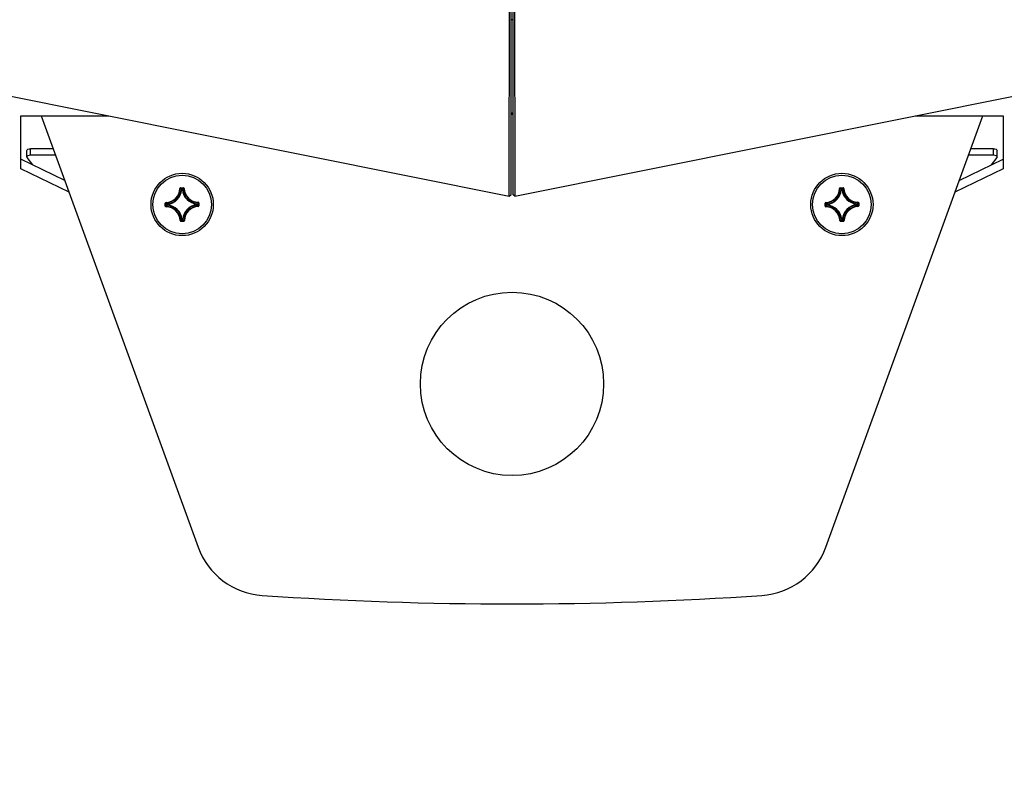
# Model space of a CAD drawing. Header units: millimetres. Extents: x 0 to 420, y 0 to 297.
# Tile 201 of 256: x 249 to 262, y 159 to 170. Entities that reach past the tile are written whole.
import ezdxf

# ---------------------------------------------------------------- set-up
doc = ezdxf.new("R2010")
doc.units = ezdxf.units.MM
doc.header["$LTSCALE"] = 23.1
doc.layers.get('0').update_dxf_attribs({"linetype": 'CONTINUOUS'})
doc.layers.add('AXES', color=7, linetype='CONTINUOUS')
doc.layers.add('DIM_PILOTEES', color=7, linetype='CONTINUOUS')
doc.styles.add('TEXTSTYLE_2', font='txt', dxfattribs={"width": 0.97619})
doc.dimstyles.new('DIMSTYLE_1', dxfattribs={"dimtxt": 2.5, "dimasz": 0.1875, "dimexe": 0.125, "dimexo": 0.0625, "dimgap": 1.25, "dimtad": 0, "dimtih": 1, "dimtoh": 1, "dimdsep": 46, "dimtxsty": 'TEXTSTYLE_2', "dimblk": '_FILLED', "dimblk1": '_FILLED', "dimblk2": '_FILLED', "dimcen": 0.09, "dimazin": 2, "dimtfac": 1, "dimtofl": 0, "dimtmove": 0, "dimatfit": 3, "dimldrblk": '_FILLED', "dimfxl": 1, "dimtolj": 1, "dimarcsym": 0})

# ---------------------------------------------------------------- blocks, each defined once
blk = doc.blocks.new('_FILLED')
at = {"color": 0, "linetype": 'BYBLOCK'}
blk.add_solid([(0, 0), (-1, 0.167), (-1, -0.167)], dxfattribs=at)
blk = doc.blocks.new('*D0')
at = {"layer": 'DIM_PILOTEES', "color": 2, "linetype": 'CONTINUOUS'}
for p, q in [((218.881, 254.209), (215.095, 254.209)), ((215.22, 254.209), (215.22, 191.754)), ((273.853, 254.209), (218.881, 254.209)), ((215.22, 129.447), (215.22, 186.754)), ((218.881, 129.447), (215.095, 129.447)), ((273.878, 129.447), (218.881, 129.447))]:
    blk.add_line(p, q, dxfattribs=at)
at = {"layer": 'DIM_PILOTEES', "color": 2, "linetype": 'CONTINUOUS', "xscale": 0.1875, "yscale": 0.1875, "zscale": 0.1875}
for p, rotation in [((215.22, 254.209), 90), ((215.22, 129.447), 270)]:
    blk.add_blockref('_FILLED', p, dxfattribs=dict(at, rotation=rotation))
at = {"layer": 'DIM_PILOTEES', "color": 2, "linetype": 'CONTINUOUS', "insert": (215.22, 190.504), "char_height": 2.5, "width": 10.98214, "attachment_point": 2, "line_spacing_factor": 0.9, "style": 'TEXTSTYLE_2'}
blk.add_mtext('{\\ftxt;\\W0.0001;\\H0.0001;\\~}{\\ftxt;\\W2.9285714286;\\H2.5; }{\\ftxt;\\W0.0001;\\H0.0001;\\~}', dxfattribs=at)

msp = doc.modelspace()

# ---------------------------------------------------------------- linework, layer by layer
at = {"color": 7, "linetype": 'CONTINUOUS'}
for p, q in [((255.733, 167.182), (255.745, 188.14)), ((255.758, 167.203), (255.77, 188.16)), ((255.771, 188.161), (255.783, 167.203)), ((255.796, 188.14), (255.807, 167.182)), ((243.709, 169.588), (255.733, 167.182)), ((255.807, 167.182), (267.832, 169.588)), ((249.349, 168.275), (251.49, 162.394)), ((260.052, 162.394), (262.192, 168.275)), ((249.153, 167.716), (249.153, 167.804)), ((249.512, 167.828), (249.203, 167.828)), ((249.203, 167.739), (249.203, 167.828)), ((262.339, 167.828), (262.029, 167.828)), ((262.339, 167.739), (262.339, 167.828)), ((262.389, 167.716), (262.389, 167.804)), ((249.669, 167.396), (249.07, 167.686)), ((261.872, 167.396), (262.471, 167.686)), ((251.239, 167.287), (251.244, 167.287)), ((251.249, 167.297), (251.288, 167.298)), ((251.249, 167.297), (251.249, 167.292)), ((251.249, 167.292), (251.288, 167.293)), ((251.249, 167.292), (251.251, 167.29)), ((251.265, 167.271), (251.26, 167.271)), ((251.265, 167.276), (251.273, 167.276)), ((251.265, 167.271), (251.265, 167.276)), ((251.265, 167.271), (251.273, 167.271)), ((251.273, 167.271), (251.273, 167.276)), ((251.273, 167.271), (251.278, 167.271)), ((251.288, 167.293), (251.286, 167.291)), ((251.288, 167.298), (251.288, 167.293)), ((251.298, 167.288), (251.293, 167.288)), ((260.239, 167.287), (260.244, 167.287)), ((260.249, 167.297), (260.288, 167.298)), ((260.249, 167.297), (260.249, 167.292)), ((260.249, 167.292), (260.288, 167.293)), ((260.249, 167.292), (260.251, 167.29)), ((260.265, 167.271), (260.26, 167.271)), ((260.265, 167.276), (260.273, 167.276)), ((260.265, 167.271), (260.265, 167.276)), ((260.265, 167.271), (260.273, 167.271)), ((260.273, 167.271), (260.273, 167.276)), ((260.273, 167.271), (260.278, 167.271)), ((260.288, 167.293), (260.286, 167.291)), ((260.288, 167.298), (260.288, 167.293)), ((260.298, 167.288), (260.293, 167.288)), ((251.05, 167.095), (251.051, 167.091)), ((251.49, 167.099), (251.49, 167.094)), ((255.733, 167.182), (255.758, 167.203)), ((255.807, 167.182), (255.783, 167.203)), ((260.05, 167.095), (260.051, 167.091)), ((260.49, 167.099), (260.49, 167.094)), ((251.041, 167.085), (251.046, 167.085)), ((251.041, 167.046), (251.041, 167.085)), ((251.041, 167.046), (251.046, 167.046)), ((251.046, 167.046), (251.046, 167.085)), ((251.046, 167.085), (251.048, 167.084)), ((251.046, 167.046), (251.048, 167.048)), ((251.051, 167.036), (251.051, 167.041)), ((251.068, 167.07), (251.063, 167.07)), ((251.063, 167.062), (251.063, 167.07)), ((251.068, 167.062), (251.063, 167.062)), ((251.068, 167.07), (251.067, 167.075)), ((251.068, 167.062), (251.067, 167.057)), ((251.068, 167.062), (251.068, 167.07)), ((251.473, 167.074), (251.474, 167.079)), ((251.473, 167.074), (251.478, 167.074)), ((251.473, 167.074), (251.474, 167.066)), ((251.474, 167.066), (251.479, 167.066)), ((251.474, 167.066), (251.474, 167.061)), ((251.478, 167.074), (251.479, 167.066)), ((251.491, 167.04), (251.491, 167.045)), ((251.495, 167.089), (251.493, 167.087)), ((251.495, 167.05), (251.493, 167.052)), ((251.5, 167.09), (251.495, 167.089)), ((251.495, 167.089), (251.495, 167.05)), ((251.5, 167.05), (251.495, 167.05)), ((251.5, 167.09), (251.5, 167.05)), ((260.041, 167.085), (260.046, 167.085)), ((260.041, 167.046), (260.041, 167.085)), ((260.041, 167.046), (260.046, 167.046)), ((260.046, 167.046), (260.046, 167.085)), ((260.046, 167.085), (260.048, 167.084)), ((260.046, 167.046), (260.048, 167.048)), ((260.051, 167.036), (260.051, 167.041)), ((260.068, 167.07), (260.063, 167.07)), ((260.063, 167.062), (260.063, 167.07)), ((260.068, 167.062), (260.063, 167.062)), ((260.068, 167.07), (260.067, 167.075)), ((260.068, 167.062), (260.067, 167.057)), ((260.068, 167.062), (260.068, 167.07)), ((260.473, 167.074), (260.474, 167.079)), ((260.473, 167.074), (260.478, 167.074)), ((260.473, 167.074), (260.474, 167.066)), ((260.474, 167.066), (260.479, 167.066)), ((260.474, 167.066), (260.474, 167.061)), ((260.478, 167.074), (260.479, 167.066)), ((260.491, 167.04), (260.491, 167.045)), ((260.495, 167.089), (260.493, 167.087)), ((260.495, 167.05), (260.493, 167.052)), ((260.5, 167.09), (260.495, 167.089)), ((260.495, 167.089), (260.495, 167.05)), ((260.5, 167.05), (260.495, 167.05)), ((260.5, 167.09), (260.5, 167.05)), ((251.243, 166.848), (251.248, 166.848)), ((251.253, 166.843), (251.255, 166.845)), ((251.292, 166.843), (251.253, 166.843)), ((251.253, 166.838), (251.253, 166.843)), ((251.292, 166.838), (251.253, 166.838)), ((251.268, 166.865), (251.263, 166.864)), ((251.276, 166.865), (251.268, 166.865)), ((251.268, 166.865), (251.268, 166.86)), ((251.276, 166.86), (251.268, 166.86)), ((251.276, 166.865), (251.281, 166.864)), ((251.276, 166.865), (251.276, 166.86)), ((251.292, 166.843), (251.29, 166.845)), ((251.292, 166.838), (251.292, 166.843)), ((251.302, 166.848), (251.297, 166.848)), ((260.243, 166.848), (260.248, 166.848)), ((260.253, 166.843), (260.255, 166.845)), ((260.292, 166.843), (260.253, 166.843)), ((260.253, 166.838), (260.253, 166.843)), ((260.292, 166.838), (260.253, 166.838)), ((260.268, 166.865), (260.263, 166.864)), ((260.276, 166.865), (260.268, 166.865)), ((260.268, 166.865), (260.268, 166.86)), ((260.276, 166.86), (260.268, 166.86)), ((260.276, 166.865), (260.281, 166.864)), ((260.276, 166.865), (260.276, 166.86)), ((260.292, 166.843), (260.29, 166.845)), ((260.292, 166.838), (260.292, 166.843)), ((260.302, 166.848), (260.297, 166.848))]:
    msp.add_line(p, q, dxfattribs=at)
at = {"color": 3, "linetype": 'CONTINUOUS'}
for p, q in [((255.782, 168.313), (255.759, 168.313)), ((249.07, 168.275), (250.269, 168.275)), ((249.07, 167.554), (249.07, 168.275)), ((255.782, 168.295), (255.759, 168.295)), ((261.27, 168.275), (262.47, 168.275)), ((262.47, 168.275), (262.47, 167.554)), ((249.234, 167.607), (249.156, 167.708)), ((249.544, 167.739), (249.203, 167.739)), ((262.339, 167.739), (261.997, 167.739)), ((262.386, 167.708), (262.307, 167.607)), ((249.728, 167.235), (249.07, 167.554)), ((262.471, 167.554), (261.813, 167.235))]:
    msp.add_line(p, q, dxfattribs=at)
at = {"color": 7, "linetype": 'CONTINUOUS'}
for centre, radius in [((251.271, 167.068), 0.425), ((260.271, 167.068), 0.425), ((255.771, 164.622), 1.25)]:
    msp.add_circle(centre, radius, dxfattribs=at)
at = {"color": 3, "linetype": 'CONTINUOUS'}
msp.add_arc((255.771, 169.374), 0.212, 87.1022, 92.9886, dxfattribs=at)
at = {"color": 7, "linetype": 'CONTINUOUS'}
for centre, radius, start, end in [((251.044, 167.291), 0.195, 272.01, 359.0077), ((251.044, 167.291), 0.2, 272.0099, 359.0078), ((251.044, 167.291), 0.217, 276.2147, 354.8029), ((251.044, 167.291), 0.222, 276.2144, 354.8036), ((251.249, 167.287), 0.00995, 90.4351, 179.0678), ((250.822, 166.859), 0.601, 43.2795, 45.4387), ((250.802, 166.85), 0.629, 42.6403, 44.4707), ((251.265, 167.271), 0.00503, 90.97, 174.3418), ((251.742, 166.859), 0.628, 136.5236, 138.3778), ((251.494, 167.295), 0.222, 186.2144, 264.8035), ((251.723, 166.867), 0.601, 135.5789, 137.7381), ((251.494, 167.295), 0.217, 186.2147, 264.8029), ((251.288, 167.288), 0.00995, 1.9489, 90.583), ((251.494, 167.295), 0.2, 182.0099, 269.0078), ((251.494, 167.295), 0.195, 182.01, 269.0077), ((260.044, 167.291), 0.195, 272.01, 359.0077), ((260.044, 167.291), 0.2, 272.0099, 359.0078), ((260.044, 167.291), 0.217, 276.2147, 354.8029), ((260.044, 167.291), 0.222, 276.2144, 354.8036), ((260.249, 167.287), 0.00995, 90.4351, 179.0678), ((259.822, 166.859), 0.601, 43.2795, 45.4387), ((259.802, 166.85), 0.629, 42.6403, 44.4707), ((260.265, 167.271), 0.00503, 90.97, 174.3418), ((260.742, 166.859), 0.628, 136.5236, 138.3778), ((260.494, 167.295), 0.222, 186.2144, 264.8035), ((260.723, 166.867), 0.601, 135.5789, 137.7381), ((260.494, 167.295), 0.217, 186.2147, 264.8029), ((260.288, 167.288), 0.00995, 1.9489, 90.583), ((260.494, 167.295), 0.2, 182.0099, 269.0078), ((260.494, 167.295), 0.195, 182.01, 269.0077), ((251.051, 167.086), 0.00995, 91.9488, 180.583), ((251.49, 167.089), 0.00995, 0.4349, 89.0682), ((260.051, 167.086), 0.00995, 91.9488, 180.583), ((260.49, 167.089), 0.00995, 0.4349, 89.0682), ((251.051, 167.046), 0.00995, 180.4352, 269.0676), ((251.48, 167.54), 0.628, 226.5236, 228.3778), ((251.489, 166.6), 0.629, 132.6403, 134.4704), ((251.471, 167.52), 0.601, 225.5789, 227.7381), ((251.479, 166.619), 0.601, 133.2795, 135.4387), ((251.048, 166.841), 0.2, 2.0099, 89.0078), ((251.048, 166.841), 0.195, 2.01, 89.0077), ((251.068, 167.07), 0.00503, 96.6758, 180.0477), ((251.048, 166.841), 0.217, 6.2147, 84.8029), ((251.048, 166.841), 0.222, 6.2144, 84.8035), ((251.498, 166.845), 0.222, 96.2143, 174.8035), ((251.498, 166.845), 0.217, 96.2147, 174.8029), ((251.498, 166.845), 0.2, 92.0099, 179.0078), ((251.498, 166.845), 0.195, 92.01, 179.0077), ((251.062, 167.516), 0.601, 313.2795, 315.4387), ((251.07, 166.616), 0.601, 45.5789, 47.7381), ((251.053, 167.536), 0.629, 312.6403, 314.4704), ((251.061, 166.596), 0.628, 46.5236, 48.3778), ((251.49, 167.05), 0.00995, 271.9492, 0.5828), ((260.051, 167.046), 0.00995, 180.4352, 269.0676), ((260.48, 167.54), 0.628, 226.5236, 228.3778), ((260.489, 166.6), 0.629, 132.6403, 134.4704), ((260.471, 167.52), 0.601, 225.5789, 227.7381), ((260.479, 166.619), 0.601, 133.2795, 135.4387), ((260.048, 166.841), 0.2, 2.0099, 89.0078), ((260.048, 166.841), 0.195, 2.01, 89.0077), ((260.068, 167.07), 0.00503, 96.6758, 180.0477), ((260.048, 166.841), 0.217, 6.2147, 84.8029), ((260.048, 166.841), 0.222, 6.2144, 84.8035), ((260.498, 166.845), 0.222, 96.2143, 174.8035), ((260.498, 166.845), 0.217, 96.2147, 174.8029), ((260.498, 166.845), 0.2, 92.0099, 179.0078), ((260.498, 166.845), 0.195, 92.01, 179.0077), ((260.062, 167.516), 0.601, 313.2795, 315.4387), ((260.07, 166.616), 0.601, 45.5789, 47.7381), ((260.053, 167.536), 0.629, 312.6403, 314.4704), ((260.061, 166.596), 0.628, 46.5236, 48.3778), ((260.49, 167.05), 0.00995, 271.9492, 0.5828), ((251.253, 166.848), 0.00995, 181.9487, 270.5831), ((250.819, 167.269), 0.601, 315.5789, 317.7381), ((250.799, 167.277), 0.628, 316.5236, 318.3778), ((251.739, 167.286), 0.629, 222.6403, 224.4707), ((251.719, 167.277), 0.601, 223.2795, 225.4387), ((251.292, 166.848), 0.00995, 270.4346, 359.0691), ((260.253, 166.848), 0.00995, 181.9487, 270.5831), ((259.819, 167.269), 0.601, 315.5789, 317.7381), ((259.799, 167.277), 0.628, 316.5236, 318.3778), ((260.739, 167.286), 0.629, 222.6403, 224.4707), ((260.719, 167.277), 0.601, 223.2795, 225.4387), ((260.292, 166.848), 0.00995, 270.4346, 359.0691), ((252.429, 162.736), 1, 200, 266.09), ((259.112, 162.736), 1, 273.91, 340), ((255.771, 211.622), 50, 266.09, 273.91)]:
    msp.add_arc(centre, radius, start, end, dxfattribs=at)
for points, knots in [([(249.153, 167.804), (249.153, 167.812), (249.172, 167.826), (249.191, 167.828), (249.203, 167.828)], [0, 0, 0, 0, 0.380732, 1, 1, 1, 1]), ([(262.339, 167.828), (262.351, 167.828), (262.369, 167.826), (262.389, 167.812), (262.389, 167.804)], [0, 0, 0, 0, 0.619268, 1, 1, 1, 1]), ([(251.244, 167.287), (251.244, 167.289), (251.245, 167.291), (251.248, 167.292), (251.249, 167.292)], [0, 0, 0, 0, 0.500004, 1, 1, 1, 1]), ([(251.273, 167.276), (251.274, 167.276), (251.276, 167.275), (251.278, 167.272), (251.278, 167.271)], [0, 0, 0, 0, 0.499944, 1, 1, 1, 1]), ([(251.288, 167.293), (251.29, 167.293), (251.292, 167.292), (251.293, 167.289), (251.293, 167.288)], [0, 0, 0, 0, 0.500004, 1, 1, 1, 1]), ([(260.244, 167.287), (260.244, 167.289), (260.245, 167.291), (260.248, 167.292), (260.249, 167.292)], [0, 0, 0, 0, 0.500004, 1, 1, 1, 1]), ([(260.273, 167.276), (260.274, 167.276), (260.276, 167.275), (260.278, 167.272), (260.278, 167.271)], [0, 0, 0, 0, 0.499944, 1, 1, 1, 1]), ([(260.288, 167.293), (260.29, 167.293), (260.292, 167.292), (260.293, 167.289), (260.293, 167.288)], [0, 0, 0, 0, 0.500004, 1, 1, 1, 1]), ([(251.046, 167.085), (251.046, 167.087), (251.047, 167.089), (251.049, 167.09), (251.051, 167.091)], [0, 0, 0, 0, 0.500004, 1, 1, 1, 1]), ([(251.051, 167.041), (251.05, 167.041), (251.047, 167.042), (251.046, 167.045), (251.046, 167.046)], [0, 0, 0, 0, 0.500004, 1, 1, 1, 1]), ([(251.067, 167.057), (251.066, 167.057), (251.064, 167.058), (251.063, 167.061), (251.063, 167.062)], [0, 0, 0, 0, 0.500056, 1, 1, 1, 1]), ([(251.474, 167.079), (251.475, 167.078), (251.477, 167.077), (251.478, 167.075), (251.478, 167.074)], [0, 0, 0, 0, 0.500056, 1, 1, 1, 1]), ([(251.479, 167.066), (251.479, 167.064), (251.478, 167.062), (251.475, 167.061), (251.474, 167.061)], [0, 0, 0, 0, 0.499944, 1, 1, 1, 1]), ([(251.49, 167.094), (251.491, 167.094), (251.494, 167.093), (251.495, 167.091), (251.495, 167.089)], [0, 0, 0, 0, 0.500004, 1, 1, 1, 1]), ([(251.495, 167.05), (251.495, 167.049), (251.494, 167.046), (251.492, 167.045), (251.491, 167.045)], [0, 0, 0, 0, 0.500004, 1, 1, 1, 1]), ([(260.046, 167.085), (260.046, 167.087), (260.047, 167.089), (260.049, 167.09), (260.051, 167.091)], [0, 0, 0, 0, 0.500004, 1, 1, 1, 1]), ([(260.051, 167.041), (260.05, 167.041), (260.047, 167.042), (260.046, 167.045), (260.046, 167.046)], [0, 0, 0, 0, 0.500004, 1, 1, 1, 1]), ([(260.067, 167.057), (260.066, 167.057), (260.064, 167.058), (260.063, 167.061), (260.063, 167.062)], [0, 0, 0, 0, 0.500056, 1, 1, 1, 1]), ([(260.474, 167.079), (260.475, 167.078), (260.477, 167.077), (260.478, 167.075), (260.478, 167.074)], [0, 0, 0, 0, 0.500056, 1, 1, 1, 1]), ([(260.479, 167.066), (260.479, 167.064), (260.478, 167.062), (260.475, 167.061), (260.474, 167.061)], [0, 0, 0, 0, 0.499944, 1, 1, 1, 1]), ([(260.49, 167.094), (260.491, 167.094), (260.494, 167.093), (260.495, 167.091), (260.495, 167.089)], [0, 0, 0, 0, 0.500004, 1, 1, 1, 1]), ([(260.495, 167.05), (260.495, 167.049), (260.494, 167.046), (260.492, 167.045), (260.491, 167.045)], [0, 0, 0, 0, 0.500004, 1, 1, 1, 1]), ([(251.253, 166.843), (251.252, 166.843), (251.249, 166.844), (251.248, 166.847), (251.248, 166.848)], [0, 0, 0, 0, 0.500004, 1, 1, 1, 1]), ([(251.268, 166.86), (251.267, 166.86), (251.265, 166.861), (251.264, 166.863), (251.263, 166.864)], [0, 0, 0, 0, 0.499944, 1, 1, 1, 1]), ([(251.281, 166.864), (251.281, 166.863), (251.28, 166.861), (251.278, 166.86), (251.276, 166.86)], [0, 0, 0, 0, 0.500056, 1, 1, 1, 1]), ([(251.297, 166.848), (251.297, 166.847), (251.296, 166.844), (251.294, 166.843), (251.292, 166.843)], [0, 0, 0, 0, 0.500004, 1, 1, 1, 1]), ([(260.253, 166.843), (260.252, 166.843), (260.249, 166.844), (260.248, 166.847), (260.248, 166.848)], [0, 0, 0, 0, 0.500004, 1, 1, 1, 1]), ([(260.268, 166.86), (260.267, 166.86), (260.265, 166.861), (260.264, 166.863), (260.263, 166.864)], [0, 0, 0, 0, 0.499944, 1, 1, 1, 1]), ([(260.281, 166.864), (260.281, 166.863), (260.28, 166.861), (260.278, 166.86), (260.276, 166.86)], [0, 0, 0, 0, 0.500056, 1, 1, 1, 1]), ([(260.297, 166.848), (260.297, 166.847), (260.296, 166.844), (260.294, 166.843), (260.292, 166.843)], [0, 0, 0, 0, 0.500004, 1, 1, 1, 1])]:
    msp.add_open_spline(points, degree=3, knots=knots, dxfattribs=at)
at = {"color": 3, "linetype": 'CONTINUOUS'}
for points, knots in [([(249.203, 167.739), (249.191, 167.739), (249.172, 167.738), (249.153, 167.723), (249.153, 167.716)], [0, 0, 0, 0, 0.619268, 1, 1, 1, 1]), ([(262.389, 167.716), (262.389, 167.723), (262.369, 167.738), (262.351, 167.739), (262.339, 167.739)], [0, 0, 0, 0, 0.380732, 1, 1, 1, 1])]:
    msp.add_open_spline(points, degree=3, knots=knots, dxfattribs=at)
for points in [[(249.153, 167.716), (249.153, 167.713), (249.154, 167.71), (249.156, 167.708)], [(262.386, 167.708), (262.387, 167.71), (262.389, 167.713), (262.389, 167.716)]]:
    msp.add_open_spline(points, degree=3, dxfattribs=at)
at = {"layer": 'AXES', "color": 7, "linetype": 'CONTINUOUS'}
for centre in [(251.271, 167.068), (260.271, 167.068)]:
    msp.add_circle(centre, 0.4, dxfattribs=at)

# ---------------------------------------------------------------- dimensions: what is measured, and where the dimension line sits
at = {"layer": 'DIM_PILOTEES', "color": 2, "linetype": 'CONTINUOUS'}
dim = msp.add_linear_dim(base=(215.22, 254.209), p1=(273.941, 129.447), p2=(273.915, 254.209), angle=90, text='{\\ftxt;\\W0.0001;\\H0.0001;\\~}{\\ftxt;\\W2.9285714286;\\H2.5; }{\\ftxt;\\W0.0001;\\H0.0001;\\~}', dimstyle='DIMSTYLE_1', dxfattribs=at)
dim.commit()
dim.dimension.update_dxf_attribs({"geometry": '*D0', "text_midpoint": (211.559, 188.004), "dimtype": 160})

doc.saveas('drawing.dxf')
